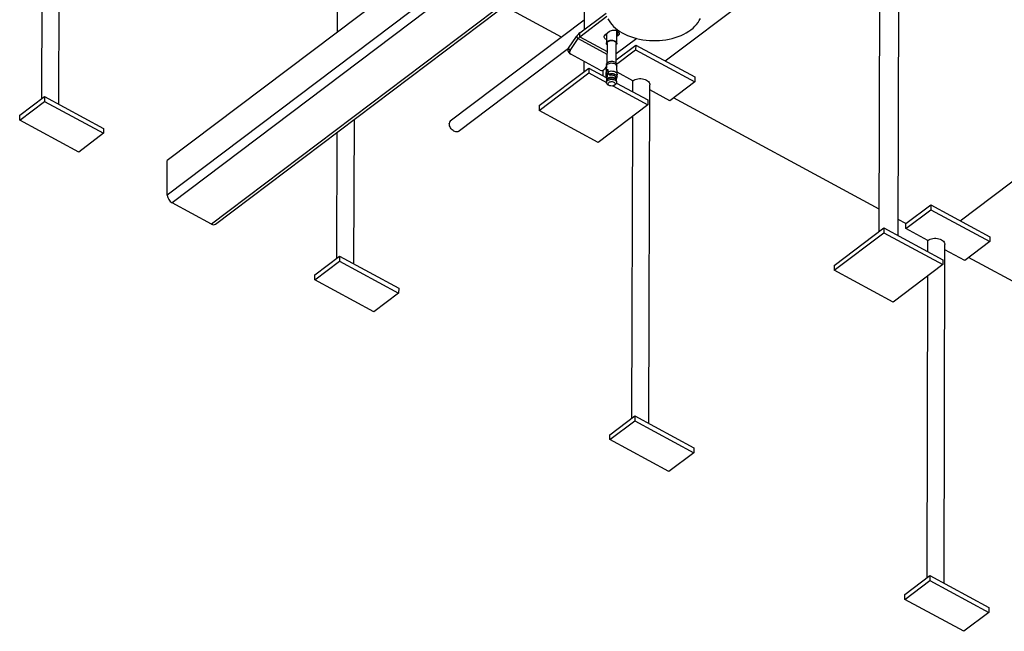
# Model space of a CAD drawing. Header units: millimetres. Extents: x 0 to 841, y 0 to 594.
# Tile 105 of 190: x 633 to 677, y 242 to 269. Entities that reach past the tile are written whole.
import ezdxf

# ---------------------------------------------------------------- set-up
doc = ezdxf.new("R2010")
doc.units = ezdxf.units.MM
doc.layers.add('TRAIT-FORT', color=4, linetype='Continuous', lineweight=25)

msp = doc.modelspace()

# ---------------------------------------------------------------- linework, layer by layer
at = {"layer": 'TRAIT-FORT', "color": 4, "linetype": 'Continuous', "lineweight": 25}
for p, q in [((754.118, 349.091), (640.007, 262.89)), ((754.114, 347.553), (640.003, 261.352)), ((754.331, 347.216), (640.221, 261.014)), ((756.077, 346.27), (641.967, 260.068)), ((642.139, 260.06), (756.25, 346.261)), ((635.197, 265.391), (635.236, 280.443)), ((634.441, 265.644), (634.476, 279.041)), ((671.633, 274.613), (671.593, 259.735)), ((672.45, 259.558), (672.49, 274.611)), ((662.105, 267.31), (670.786, 273.868)), ((658.513, 272.429), (658.503, 268.7)), ((647.563, 268.597), (647.571, 271.946)), ((657.506, 268.366), (654.961, 269.745)), ((658.321, 268.387), (659.521, 269.294)), ((658.322, 268.563), (659.483, 269.44)), ((658.504, 269.12), (652.567, 264.635)), ((657.808, 267.877), (658.174, 268.404)), ((658.247, 268.308), (658.174, 268.404)), ((658.321, 268.387), (658.322, 268.563)), ((658.321, 268.387), (659.523, 267.736)), ((659.453, 268.491), (659.637, 268.631)), ((659.502, 268.529), (659.501, 268.088)), ((659.958, 268.087), (659.959, 268.658)), ((659.959, 268.649), (659.963, 268.657)), ((660.008, 268.605), (659.959, 268.568)), ((660.008, 268.43), (659.959, 268.392)), ((660.023, 268.617), (660.008, 268.605)), ((660.008, 268.43), (660.008, 268.605)), ((657.882, 267.781), (658.247, 268.308)), ((658.247, 268.308), (659.522, 267.617)), ((659.524, 268.088), (659.521, 267.213)), ((659.933, 267.212), (659.935, 268.087)), ((659.933, 267.368), (660.796, 268.02)), ((660.842, 268.31), (659.934, 267.623)), ((660.796, 268.02), (660.795, 267.8)), ((660.796, 268.02), (663.415, 266.601)), ((652.912, 264.179), (657.81, 267.879)), ((657.804, 267.732), (657.877, 267.635)), ((657.882, 267.781), (657.808, 267.877)), ((659.22, 266.897), (657.911, 267.607)), ((659.951, 267.162), (660.795, 267.8)), ((660.795, 267.8), (663.414, 266.381)), ((658.499, 267.288), (658.498, 266.83)), ((659.499, 267.083), (659.409, 266.953)), ((659.499, 267.084), (659.473, 266.713)), ((659.503, 267.156), (659.502, 267.101)), ((659.951, 267.1), (659.951, 267.155)), ((659.978, 266.712), (659.954, 267.082)), ((656.507, 265.326), (658.72, 266.997)), ((656.507, 265.106), (658.719, 266.778)), ((658.72, 266.997), (658.719, 266.778)), ((658.719, 266.778), (659.498, 266.356)), ((658.72, 266.997), (659.487, 266.582)), ((659.355, 266.653), (659.356, 266.904)), ((659.5, 266.656), (659.505, 266.744)), ((659.505, 266.784), (659.513, 266.878)), ((659.505, 266.744), (659.505, 266.784)), ((659.548, 266.721), (659.505, 266.744)), ((659.562, 266.851), (659.513, 266.878)), ((659.513, 266.587), (659.522, 266.582)), ((659.52, 266.568), (659.513, 266.587)), ((659.562, 266.851), (659.548, 266.721)), ((659.567, 266.919), (659.567, 266.831)), ((659.567, 266.831), (659.571, 266.793)), ((659.571, 266.793), (659.6, 266.732)), ((659.642, 266.685), (659.661, 266.674)), ((659.656, 266.677), (659.659, 266.675)), ((659.661, 266.674), (659.658, 266.676)), ((660.671, 266.432), (659.972, 266.811)), ((663.415, 266.601), (663.414, 266.381)), ((659.498, 266.416), (659.498, 266.352)), ((659.512, 266.479), (659.501, 266.44)), ((659.518, 266.557), (659.51, 266.472)), ((659.518, 266.557), (659.52, 266.568)), ((659.522, 266.582), (659.52, 266.568)), ((659.598, 266.231), (659.638, 266.214)), ((659.779, 266.204), (661.338, 265.359)), ((659.811, 266.214), (659.851, 266.231)), ((659.94, 266.47), (659.933, 266.556)), ((659.935, 266.526), (659.937, 266.525)), ((659.949, 266.439), (659.939, 266.478)), ((659.95, 266.331), (661.339, 265.578)), ((659.952, 266.351), (659.952, 266.414)), ((660.67, 265.941), (660.671, 266.432)), ((661.387, 251.201), (661.427, 266.254)), ((663.414, 266.381), (662.308, 265.545)), ((675.2, 260.215), (683.108, 266.189)), ((633.455, 264.899), (634.562, 265.735)), ((634.562, 265.735), (634.561, 265.516)), ((634.562, 265.735), (637.181, 264.316)), ((662.308, 265.545), (661.426, 266.023)), ((633.455, 264.68), (634.561, 265.516)), ((634.561, 265.516), (637.18, 264.097)), ((656.507, 265.326), (656.507, 265.106)), ((661.338, 265.359), (659.126, 263.687)), ((661.339, 265.578), (661.338, 265.359)), ((671.596, 260.733), (662.477, 265.673)), ((633.455, 264.68), (633.455, 264.899)), ((659.126, 263.687), (656.507, 265.106)), ((660.631, 251.454), (660.667, 264.851)), ((636.074, 263.261), (633.455, 264.68)), ((648.292, 258.296), (648.309, 264.72)), ((637.18, 264.097), (636.074, 263.261)), ((637.181, 264.316), (637.18, 264.097)), ((647.536, 258.549), (647.551, 264.148)), ((640.003, 261.352), (640.007, 262.89)), ((641.967, 260.068), (640.221, 261.014)), ((672.785, 260.089), (673.891, 260.925)), ((673.891, 260.925), (673.89, 260.705)), ((673.891, 260.925), (676.51, 259.506)), ((672.784, 259.869), (673.89, 260.705)), ((673.89, 260.705), (676.509, 259.286)), ((672.785, 260.089), (672.452, 260.269)), ((672.784, 259.869), (672.785, 260.089)), ((669.602, 258.011), (671.815, 259.683)), ((669.603, 258.231), (671.815, 259.902)), ((671.815, 259.902), (671.815, 259.683)), ((671.815, 259.902), (674.434, 258.483)), ((671.815, 259.683), (674.434, 258.264)), ((673.766, 259.337), (672.784, 259.869)), ((673.765, 258.846), (673.766, 259.337)), ((674.483, 244.106), (674.522, 259.159)), ((676.509, 259.286), (675.403, 258.45)), ((676.51, 259.506), (676.509, 259.286)), ((675.403, 258.45), (674.521, 258.928)), ((646.55, 257.585), (647.656, 258.421)), ((646.551, 257.805), (647.657, 258.64)), ((647.657, 258.64), (647.656, 258.421)), ((647.656, 258.421), (650.275, 257.002)), ((647.657, 258.64), (650.276, 257.221)), ((674.434, 258.483), (674.434, 258.264)), ((684.691, 253.638), (675.573, 258.578)), ((669.603, 258.231), (669.602, 258.011)), ((672.221, 256.592), (669.602, 258.011)), ((674.434, 258.264), (672.221, 256.592)), ((646.55, 257.585), (646.551, 257.805)), ((649.169, 256.166), (646.55, 257.585)), ((673.727, 244.359), (673.762, 257.756)), ((650.275, 257.002), (649.169, 256.166)), ((650.276, 257.221), (650.275, 257.002)), ((659.645, 250.49), (660.752, 251.326)), ((659.646, 250.71), (660.752, 251.545)), ((660.752, 251.545), (660.752, 251.326)), ((660.752, 251.545), (663.371, 250.126)), ((660.752, 251.326), (663.371, 249.907)), ((659.645, 250.49), (659.646, 250.71)), ((662.264, 249.071), (659.645, 250.49)), ((663.371, 250.126), (663.371, 249.907)), ((663.371, 249.907), (662.264, 249.071)), ((672.741, 243.615), (673.848, 244.45)), ((673.848, 244.45), (673.847, 244.231)), ((673.848, 244.45), (676.467, 243.031)), ((672.741, 243.395), (673.847, 244.231)), ((673.847, 244.231), (676.466, 242.812)), ((672.741, 243.395), (672.741, 243.615)), ((675.36, 241.976), (672.741, 243.395)), ((676.467, 243.031), (676.466, 242.812)), ((676.466, 242.812), (675.36, 241.976))]:
    msp.add_line(p, q, dxfattribs=at)
at = {"layer": 'TRAIT-FORT', "color": 4, "linetype": 'Continuous', "lineweight": 25, "flags": 128}
for points in [[(659.565, 269.187), (659.614, 269.097), (659.672, 269.01), (659.739, 268.926), (659.815, 268.844), (659.9, 268.767), (659.993, 268.693), (660.093, 268.623), (660.201, 268.558), (660.316, 268.498), (660.436, 268.444), (660.563, 268.394), (660.694, 268.35), (660.83, 268.313), (660.969, 268.281), (661.112, 268.255), (661.257, 268.236), (661.403, 268.223), (661.551, 268.217), (661.699, 268.217), (661.846, 268.224), (661.993, 268.238), (662.137, 268.257), (662.279, 268.283), (662.418, 268.316), (662.553, 268.354), (662.684, 268.398), (662.81, 268.448), (662.929, 268.503), (663.043, 268.564), (663.15, 268.629), (663.249, 268.699), (663.341, 268.773), (663.424, 268.851), (663.499, 268.933), (663.565, 269.017), (663.621, 269.105), (663.668, 269.194)], [(659.501, 268.263), (659.463, 268.284), (659.432, 268.309), (659.41, 268.339), (659.397, 268.37), (659.396, 268.403), (659.405, 268.435), (659.424, 268.465), (659.453, 268.491)], [(659.502, 268.439), (659.463, 268.459), (659.438, 268.479)], [(659.637, 268.631), (659.674, 268.653), (659.717, 268.67), (659.765, 268.681), (659.815, 268.685), (659.865, 268.683), (659.914, 268.674), (659.959, 268.658), (659.998, 268.637), (660.029, 268.612), (660.051, 268.582), (660.063, 268.551), (660.065, 268.518), (660.056, 268.486), (660.037, 268.456), (660.008, 268.43)], [(659.523, 268.024), (659.522, 268.026), (659.506, 268.056), (659.501, 268.087), (659.506, 268.118), (659.522, 268.148), (659.547, 268.176), (659.581, 268.198), (659.622, 268.216), (659.668, 268.228), (659.716, 268.233), (659.766, 268.231), (659.813, 268.223), (659.857, 268.208), (659.895, 268.188), (659.925, 268.162), (659.946, 268.134), (659.956, 268.103), (659.957, 268.071), (659.946, 268.04), (659.935, 268.023)], [(659.524, 268.088), (659.524, 268.091), (659.53, 268.12), (659.547, 268.148), (659.572, 268.172), (659.606, 268.192), (659.645, 268.207), (659.689, 268.216), (659.735, 268.219), (659.781, 268.214), (659.824, 268.204), (659.862, 268.187), (659.894, 268.166), (659.917, 268.141), (659.931, 268.112), (659.935, 268.087)], [(659.499, 267.084), (659.504, 267.108), (659.52, 267.138), (659.545, 267.165), (659.579, 267.187), (659.62, 267.205), (659.665, 267.217), (659.714, 267.222), (659.763, 267.22), (659.81, 267.212), (659.854, 267.197), (659.891, 267.177), (659.921, 267.152), (659.942, 267.123), (659.953, 267.092), (659.954, 267.082)], [(659.503, 267.156), (659.508, 267.187), (659.523, 267.216), (659.548, 267.243), (659.581, 267.265), (659.621, 267.282), (659.666, 267.294), (659.714, 267.299), (659.763, 267.297), (659.809, 267.289), (659.852, 267.274), (659.889, 267.254), (659.919, 267.23), (659.939, 267.202), (659.95, 267.171), (659.951, 267.155)], [(659.512, 266.479), (659.52, 266.499), (659.539, 266.526), (659.567, 266.55), (659.603, 266.57), (659.644, 266.584), (659.689, 266.592), (659.736, 266.593), (659.782, 266.589), (659.826, 266.577), (659.865, 266.561)], [(659.567, 266.831), (659.612, 266.85), (659.662, 266.862), (659.715, 266.867), (659.769, 266.864), (659.82, 266.855), (659.867, 266.839), (659.908, 266.817), (659.941, 266.79), (659.964, 266.759), (659.976, 266.725), (659.978, 266.701)], [(659.6, 266.732), (659.645, 266.746), (659.694, 266.753), (659.744, 266.754), (659.794, 266.748), (659.84, 266.735), (659.882, 266.717), (659.917, 266.694), (659.944, 266.667), (659.961, 266.636), (659.968, 266.605), (659.966, 266.578)], [(659.933, 266.556), (659.932, 266.558), (659.923, 266.587), (659.904, 266.615), (659.876, 266.639), (659.841, 266.658), (659.799, 266.672), (659.753, 266.68), (659.706, 266.68), (659.661, 266.674)], [(659.498, 266.416), (659.499, 266.431), (659.509, 266.461), (659.53, 266.49), (659.56, 266.515), (659.597, 266.535), (659.64, 266.55), (659.688, 266.558), (659.737, 266.56), (659.785, 266.555), (659.831, 266.543), (659.871, 266.526)], [(659.598, 266.231), (659.578, 266.241), (659.544, 266.264), (659.519, 266.291), (659.503, 266.321), (659.498, 266.352), (659.503, 266.383), (659.518, 266.413), (659.544, 266.44), (659.577, 266.462), (659.618, 266.48), (659.663, 266.492), (659.712, 266.497), (659.761, 266.495), (659.808, 266.487), (659.852, 266.472), (659.889, 266.452), (659.919, 266.427), (659.94, 266.398), (659.95, 266.368), (659.951, 266.336), (659.94, 266.305), (659.92, 266.277), (659.89, 266.252), (659.853, 266.232), (659.851, 266.231)], [(659.825, 266.373), (659.852, 266.354), (659.871, 266.33), (659.88, 266.305), (659.878, 266.279), (659.865, 266.254), (659.844, 266.232), (659.813, 266.215), (659.777, 266.203), (659.738, 266.198), (659.697, 266.199), (659.658, 266.207), (659.624, 266.221), (659.597, 266.24), (659.578, 266.263), (659.569, 266.289), (659.571, 266.315), (659.584, 266.34), (659.606, 266.361), (659.636, 266.379), (659.672, 266.391), (659.712, 266.396), (659.752, 266.395), (659.791, 266.387), (659.825, 266.373)], [(660.671, 266.432), (660.718, 266.463), (660.772, 266.488), (660.832, 266.508), (660.896, 266.521), (660.962, 266.528), (661.03, 266.528), (661.096, 266.521), (661.16, 266.508), (661.22, 266.489), (661.275, 266.464), (661.323, 266.433), (661.362, 266.399), (661.393, 266.36), (661.414, 266.319), (661.425, 266.277), (661.427, 266.254)], [(652.912, 264.179), (652.911, 264.179), (652.882, 264.164), (652.848, 264.158), (652.81, 264.161), (652.77, 264.173), (652.729, 264.194), (652.688, 264.222), (652.648, 264.257), (652.612, 264.297), (652.581, 264.341), (652.556, 264.388), (652.537, 264.436), (652.525, 264.482), (652.521, 264.526)], [(673.766, 259.337), (673.813, 259.368), (673.868, 259.393), (673.927, 259.413), (673.991, 259.426), (674.058, 259.433), (674.125, 259.433), (674.191, 259.426), (674.255, 259.413), (674.315, 259.394), (674.37, 259.369), (674.418, 259.338), (674.458, 259.304), (674.489, 259.265), (674.51, 259.224), (674.521, 259.182), (674.522, 259.159)]]:
    msp.add_lwpolyline(points, dxfattribs=at)
at = {"layer": 'TRAIT-FORT', "color": 4, "linetype": 'Continuous', "lineweight": 25}
for centre, radius, start, end in [((658.752, 268.014), 0.698, 128.1054, 145.9672), ((658.536, 268.112), 0.349, 128.1054, 145.9672), ((659.87, 268.636), 0.104, 329.4823, 9.058), ((657.906, 267.801), 0.124, 142.2218, 214.168), ((657.972, 267.706), 0.117, 140.35, 238.629), ((659.282, 267.035), 0.151, 245.8155, 327.2317), ((659.59, 266.704), 0.117, 136.5575, 180.8705), ((659.587, 266.599), 0.104, 146.7951, 190.9104), ((659.809, 266.436), 0.136, 17.7669, 65.6724), ((659.824, 266.407), 0.128, 3.543, 68.2363), ((652.651, 264.536), 0.131, 130.117, 184.3611), ((640.427, 261.386), 0.426, 184.6153, 240.9639), ((642.06, 260.201), 0.162, 234.9413, 299.5453)]:
    msp.add_arc(centre, radius, start, end, dxfattribs=at)
for points, knots in [([(659.474, 266.702), (659.474, 266.685), (659.475, 266.646), (659.481, 266.607), (659.485, 266.585)], [0, 0, 0, 0, 0.425804, 1, 1, 1, 1]), ([(659.5, 266.656), (659.5, 266.643), (659.502, 266.619), (659.51, 266.597), (659.513, 266.587)], [0, 0, 0, 0, 0.593144, 1, 1, 1, 1]), ([(659.513, 266.878), (659.514, 266.882), (659.515, 266.89), (659.52, 266.903), (659.527, 266.915), (659.534, 266.924), (659.541, 266.93), (659.549, 266.934), (659.557, 266.934), (659.564, 266.931), (659.567, 266.924), (659.567, 266.92), (659.567, 266.919)], [0, 0, 0, 0, 0.112459, 0.224891, 0.338077, 0.451935, 0.500009, 0.61321, 0.72639, 0.840088, 0.953755, 1, 1, 1, 1]), ([(659.548, 266.721), (659.544, 266.699), (659.535, 266.654), (659.527, 266.607), (659.522, 266.582)], [0, 0, 0, 0, 0.496599, 1, 1, 1, 1]), ([(659.567, 266.871), (659.567, 266.87), (659.565, 266.865), (659.563, 266.858), (659.562, 266.853), (659.562, 266.851)], [0, 0, 0, 0, 0.109116, 0.739645, 1, 1, 1, 1]), ([(659.6, 266.732), (659.606, 266.723), (659.618, 266.707), (659.635, 266.691), (659.642, 266.685)], [0, 0, 0, 0, 0.593144, 1, 1, 1, 1]), ([(659.966, 266.583), (659.969, 266.601), (659.975, 266.639), (659.977, 266.679), (659.977, 266.701)], [0, 0, 0, 0, 0.451823, 1, 1, 1, 1]), ([(659.485, 266.58), (659.485, 266.578), (659.487, 266.563), (659.496, 266.54), (659.509, 266.521), (659.514, 266.514)], [0, 0, 0, 0, 0.073602, 0.641263, 1, 1, 1, 1]), ([(659.948, 266.533), (659.948, 266.531), (659.946, 266.526), (659.941, 266.525), (659.937, 266.525)], [0, 0, 0, 0, 0.340108, 1, 1, 1, 1]), ([(659.949, 266.532), (659.95, 266.535), (659.958, 266.548), (659.964, 266.563), (659.965, 266.577), (659.966, 266.578)], [0, 0, 0, 0, 0.171788, 0.920779, 1, 1, 1, 1])]:
    msp.add_open_spline(points, degree=3, knots=knots, dxfattribs=at)

doc.saveas('drawing.dxf')
